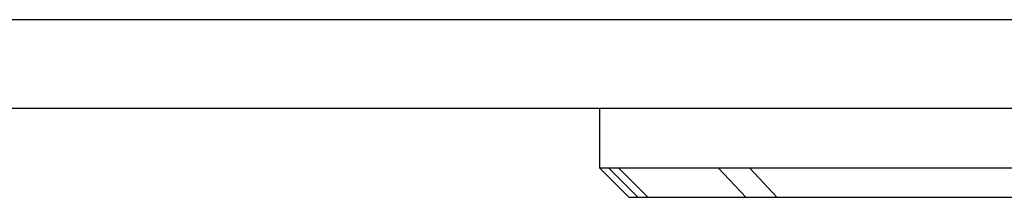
# Model space of a CAD drawing. Header units: millimetres. Extents: x 0 to 2970, y 0 to 2100.
# Tile 16 of 30: x 2188.31 to 2221.51, y 1124.33 to 1130.33. Entities that reach past the tile are written whole.
import ezdxf

# ---------------------------------------------------------------- set-up
doc = ezdxf.new("R2010")
doc.units = ezdxf.units.MM
doc.header["$LTSCALE"] = 10

msp = doc.modelspace()

# ---------------------------------------------------------------- linework, layer by layer
for p, q in [((2083.627449, 1130.33368), (2281.996469, 1130.33368)), ((2260.447996, 1127.33368), (2028.917179, 1127.33368)), ((2260.447996, 1127.33368), (2028.917179, 1127.33368)), ((2207.856284, 1127.33368), (2207.856284, 1125.33368)), ((2207.856284, 1127.33368), (2207.856284, 1125.33368)), ((2207.856284, 1125.33368), (2208.856284, 1124.33368)), ((2207.856284, 1125.33368), (2212.914874, 1125.33368)), ((2207.856284, 1125.33368), (2208.856284, 1124.33368)), ((2207.856284, 1125.33368), (2212.914874, 1125.33368)), ((2209.159446, 1124.33368), (2208.163212, 1125.33368)), ((2209.159446, 1124.33368), (2208.163212, 1125.33368)), ((2209.497668, 1124.33368), (2208.505636, 1125.33368)), ((2209.497668, 1124.33368), (2208.505636, 1125.33368)), ((2212.809091, 1124.33368), (2211.858195, 1125.33368)), ((2212.809091, 1124.33368), (2211.858195, 1125.33368)), ((2212.914874, 1125.33368), (2213.852806, 1124.33368)), ((2212.914874, 1125.33368), (2370.856284, 1125.33368)), ((2212.914874, 1125.33368), (2213.852806, 1124.33368)), ((2213.852806, 1124.33368), (2208.856284, 1124.33368)), ((2213.852806, 1124.33368), (2208.856284, 1124.33368)), ((2369.856284, 1124.33368), (2213.852806, 1124.33368))]:
    msp.add_line(p, q)

doc.saveas('drawing.dxf')
